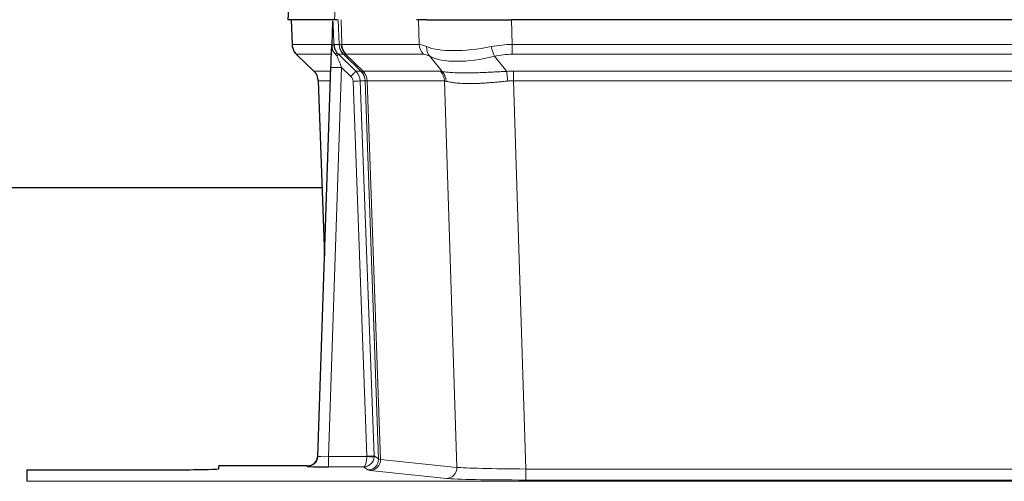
# Model space of a CAD drawing. Header units: inches. Extents: x 0 to 20790, y -12 to 14700.
# Tile 129 of 256: x 3400 to 3677, y 11557 to 11687. Entities that reach past the tile are written whole.
import ezdxf

# ---------------------------------------------------------------- set-up
doc = ezdxf.new("R2010")
doc.units = ezdxf.units.IN
doc.layers.add('1', color=7, linetype='Continuous', true_color=0xffffff)

msp = doc.modelspace()

# ---------------------------------------------------------------- linework, layer by layer
at = {"layer": '1', "color": 2, "linetype": 'Continuous', "lineweight": 25}
for p, q in [((3476.253, 11694.308), (3475.873, 11687.148)), ((3489.007, 11687.148), (3475.889, 11687.148)), ((3476.813, 11687.148), (3477.062, 11680.138)), ((3489.792, 11687.148), (3489.007, 11687.148)), ((3514.941, 11687.148), (3512.046, 11687.148)), ((3514.941, 11687.148), (3538.8, 11687.148)), ((3754.023, 11687.148), (3538.8, 11687.148)), ((3488.427, 11686.718), (3488.2, 11679.988)), ((3488.2, 11679.988), (3488.198, 11679.938)), ((3478.475, 11677.133), (3483.263, 11672.575)), ((3484.302, 11564.293), (3487.99, 11673.67)), ((3484.423, 11669.919), (3486.202, 11620.645)), ((3485.569, 11639.769), (3317.329, 11639.769)), ((3484.294, 11564.159), (3484.302, 11564.293)), ((3402.411, 11560.448), (3402.411, 11557.174)), ((3402.411, 11560.448), (3446.411, 11560.448)), ((3481.314, 11561.528), (3456.411, 11561.528)), ((3456.411, 11560.71), (3456.411, 11561.528))]:
    msp.add_line(p, q, dxfattribs=at)
at = {"layer": '1', "color": 110, "linetype": 'Continuous', "lineweight": 13}
for p, q in [((3476.27, 11694.305), (3475.889, 11687.148)), ((3489.007, 11687.148), (3489.381, 11694.305)), ((3476.83, 11687.148), (3477.078, 11680.154)), ((3490.276, 11680.154), (3490.033, 11687.148)), ((3490.818, 11687.148), (3491.061, 11680.154)), ((3512.808, 11680.154), (3512.618, 11687.148)), ((3538.8, 11687.148), (3538.99, 11680.154)), ((3477.078, 11680.154), (3488.206, 11680.154)), ((3488.815, 11680.154), (3490.276, 11680.154)), ((3491.061, 11680.154), (3512.808, 11680.154)), ((3538.99, 11680.154), (3753.832, 11680.154)), ((3538.99, 11677.417), (3538.99, 11680.154)), ((3488.116, 11677.417), (3478.296, 11677.417)), ((3478.391, 11677.225), (3483.204, 11672.644)), ((3491.494, 11677.417), (3490.059, 11677.417)), ((3490.059, 11677.417), (3494.987, 11672.667)), ((3496.424, 11672.661), (3491.532, 11677.405)), ((3492.078, 11677.405), (3497.024, 11672.608)), ((3513.991, 11677.417), (3492.244, 11677.417)), ((3519.261, 11672.54), (3515.768, 11676.858)), ((3533.966, 11676.858), (3537.42, 11672.59)), ((3753.832, 11677.417), (3538.99, 11677.417)), ((3490.989, 11673.674), (3487.295, 11564.132)), ((3493.598, 11671.158), (3490.989, 11673.674)), ((3483.217, 11672.667), (3487.957, 11672.667)), ((3494.987, 11672.667), (3496.399, 11672.667)), ((3497.024, 11672.608), (3518.758, 11672.608)), ((3539.332, 11669.928), (3539.332, 11672.666)), ((3539.332, 11672.666), (3753.49, 11672.666)), ((3487.864, 11669.932), (3484.435, 11669.932)), ((3484.435, 11669.932), (3486.208, 11620.819)), ((3498.101, 11564.228), (3494.21, 11669.791)), ((3496.207, 11669.932), (3500.098, 11564.369)), ((3497.617, 11669.932), (3496.207, 11669.932)), ((3501.327, 11563.472), (3497.617, 11669.932)), ((3498.2, 11669.888), (3501.912, 11563.358)), ((3519.94, 11669.888), (3498.206, 11669.888)), ((3523.398, 11561.111), (3519.94, 11669.888)), ((3753.49, 11669.928), (3539.332, 11669.928)), ((3539.332, 11669.928), (3542.806, 11560.643)), ((3487.295, 11564.132), (3498.1, 11564.132)), ((3487.295, 11564.132), (3487.295, 11561.238)), ((3500.098, 11564.369), (3501.327, 11563.472)), ((3501.912, 11563.358), (3523.398, 11561.111)), ((3481.304, 11561.396), (3481.314, 11561.528)), ((3487.295, 11561.238), (3497.137, 11561.238)), ((3498.331, 11560.366), (3497.137, 11561.238)), ((3520.489, 11557.995), (3499.004, 11560.242)), ((3542.806, 11560.643), (3542.806, 11557.539)), ((3542.806, 11560.643), (3750.016, 11560.643)), ((3402.411, 11557.174), (3890.411, 11557.174)), ((3750.016, 11557.539), (3542.806, 11557.539))]:
    msp.add_line(p, q, dxfattribs=at)
for centre, major_axis, ratio, start_param, end_param in [((3481.073, 11680.294), (0, 4), 0.9993908, 1.6057029, 2.3736478), ((3486.817, 11680.085), (-1.999, -0.077), 0.1036431, 2.3309857, 3.1065184), ((3518.071, 11657.294), (-27.808, 22.856), 0.0163197, 6.2307105, 6.2626907), ((3494.271, 11680.294), (0, 4), 0.9993908, 1.6057029, 2.3736478), ((3494.309, 11680.282), (1.703, 3.619), 0.9971774, 2.0444506, 2.8128075), ((3516.92, 11690.384), (26.658, 10.191), 0.0473724, 3.1922144, 3.3375655), ((3518.071, 11657.294), (-27.661, 22.629), 0.1172119, 6.1415194, 6.1734996), ((3494.774, 11680.282), (-0.603, 3.954), 0.9772749, 1.4578558, 2.2262127), ((3494.94, 11680.294), (0, 4), 0.9702957, 1.6057029, 2.3736478), ((3539.64, 11657.294), (-27.492, 22.639), 0.1155218, 5.9182109, 6.1390417), ((3516.687, 11680.294), (0, 4), 0.9702957, 1.6057029, 2.3736478), ((3518.464, 11679.735), (1.736, 3.604), 0.8689501, 2.008197, 2.795133), ((3538.737, 11690.384), (26.677, 8.186), 0.3267204, 3.5164364, 4.4002733), ((3539.64, 11657.294), (-26.983, 1.545), 0.8452785, 4.7847941, 5.0056249), ((3533.966, 11679.735), (-0.881, 3.902), 0.2224052, 1.5615969, 2.3485329), ((3502.111, 11654.417), (-23.826, 22.997), 0.016839, 6.265741, 6.3949638), ((3488.084, 11676.633), (-1.583, -1.222), 0.0276319, 2.3426468, 3.1139303), ((3488.671, 11675.978), (-1.388, -1.44), 0.0242285, 2.3413968, 3.1173399), ((3490.989, 11673.744), (-1.856, 4.567), 0.0053314, 0.7881854, 1.5839148), ((3492.836, 11680.294), (-3.533, 1.889), 0.9978056, 1.1483147, 1.294815), ((3515.294, 11654.417), (-23.81, 22.996), 0.0168486, 6.2337622, 6.2657424), ((3516.92, 11690.384), (25.449, 12.923), 0.0600246, 3.1865743, 3.3319254), ((3515.375, 11654.417), (-23.636, 22.829), 0.1185163, 6.1610868, 6.193067), ((3536.944, 11654.417), (-23.46, 22.829), 0.1194803, 5.9401815, 6.1610123), ((3538.737, 11690.384), (25.873, 10.634), 0.4068526, 3.4799804, 4.3638173), ((3539.64, 11654.417), (-16.721, 16.271), 0.9721633, 5.4982631, 5.7190939), ((3490.989, 11673.569), (2.998, -0.101), 0.0348797, 1.5719726, 3.1427689), ((3508.085, 11648.649), (-24.879, 24.014), 0.016827, 6.2657537, 6.3097783), ((3480.44, 11669.79), (0, -4), 0.9993908, 1.606401, 2.3736478), ((3493.598, 11671.228), (-1.388, -1.44), 0.0242285, 1.5456675, 3.1173399), ((3492.21, 11669.72), (-1.703, 1.052), 0.998638, 3.7311375, 4.4983842), ((3492.21, 11669.79), (-2.83, 2.828), 0.9993905, 3.9625957, 4.7298425), ((3493.622, 11669.79), (0, -4), 0.9993908, 1.606401, 2.3736478), ((3521.235, 11648.65), (-24.847, 24.013), 0.0168511, 6.2432973, 6.2657507), ((3493.647, 11669.783), (-1.442, -3.731), 0.998056, 1.9750302, 2.7420583), ((3494.322, 11669.731), (-0.019, -4), 0.9702844, 1.6145674, 2.378208), ((3494.327, 11669.731), (0, -4), 0.9702957, 1.6100662, 2.3736478), ((3516.062, 11669.731), (0, -4), 0.9702957, 1.6100662, 2.3736478), ((3542.823, 11648.499), (-24.592, 23.931), 0.1189226, 6.0865623, 6.1615802), ((3516.565, 11669.663), (-0.926, -3.891), 0.9457602, 1.8333412, 2.5978993), ((3540.122, 11648.666), (-17.528, 16.98), 0.9676454, 5.4983407, 5.5781882), ((3537.42, 11669.712), (0.32, -3.987), 0.0824896, 1.6016287, 2.3703401), ((3494.21, 11669.861), (-1.999, -0.074), 0.0348758, 1.5695108, 3.106687), ((3518.459, 11645.772), (-20.849, 24.157), 0.0182435, 6.2485255, 6.2709786), ((3540.127, 11645.622), (-20.559, 24.143), 0.1188179, 6.1116391, 6.1866571), ((3540.122, 11645.789), (-2.819, 24.028), 0.8253154, 6.1813941, 6.2612416), ((3481.304, 11564.394), (-2.991, 0.235), 0.9996552, 1.6492063, 3.1415821), ((3487.307, 11564.394), (3.005, 0.103), 0.0869619, 3.134501, 4.7052973), ((3497.137, 11564.237), (0.028, 3), 0.3214645, 3.1707908, 4.6805006), ((3497.137, 11564.237), (0.98, 2.84), 0.9849493, 3.4786225, 4.9883323), ((3497.101, 11564.194), (-0.606, 0.798), 0.9977278, 4.003304, 4.0990695), ((3498.1, 11564.202), (1.997, -0.118), 0.0348391, 4.7144422, 6.2458161), ((3498.101, 11564.298), (1.999, 0.074), 0.0348758, 4.7111034, 6.2482796), ((3498.331, 11563.365), (-1.769, -2.423), 0.9990158, 0.6312732, 2.2367485), ((3499.004, 11563.241), (-0.312, -2.984), 0.969741, 0.1074293, 1.71115), ((3497.101, 11564.263), (-0.383, 2.976), 0.9995815, 4.5240897, 4.6198552), ((3521.33, 11563.387), (-20.016, 0.105), 0.0266879, 0.0359631, 0.2452873), ((3521.33, 11560.388), (-23.014, 0), 0.0261612, 0.0358052, 0.2451294), ((3520.489, 11560.994), (-0.312, -2.984), 0.969741, 0.1074293, 1.71115), ((3542.813, 11561.14), (-20.013, 0.095), 0.0248544, 0.2452138, 1.5705958), ((3542.813, 11558.141), (23.012, 0), 0.0261647, 3.3867297, 4.7121117)]:
    msp.add_ellipse(centre, major_axis=major_axis, ratio=ratio, start_param=start_param, end_param=end_param, dxfattribs=at)
at = {"layer": '1', "color": 2, "linetype": 'Continuous', "lineweight": 25}
for centre, major_axis, ratio, start_param, end_param in [((3487.99, 11673.845), (0.227, 6.726), 0.0008736, 4.686473, 5.8457525), ((3480.427, 11669.766), (3.886, 0.947), 0.998973, 6.0801535, 6.8477658), ((3505.308, 11645.772), (-20.882, 24.158), 0.0154016, 6.2674704, 6.311495), ((3481.314, 11564.531), (0.15, 3), 0.998739, 3.1914798, 4.7286497), ((3446.411, 11560.71), (-10, 0), 0.0261859, 1.5707963, 3.1415927), ((3487.307, 11561.396), (6.003, 0), 0.0262109, 3.1395311, 4.7103274)]:
    msp.add_ellipse(centre, major_axis=major_axis, ratio=ratio, start_param=start_param, end_param=end_param, dxfattribs=at)
msp.add_open_spline([(3488.427, 11686.718), (3488.464, 11686.721), (3488.522, 11686.729), (3488.547, 11686.736), (3488.551, 11686.74)], degree=3, dxfattribs=at)
at = {"layer": '1', "color": 110, "linetype": 'Continuous', "lineweight": 13}
for points, knots in [([(3488.551, 11686.74), (3488.557, 11686.605), (3488.562, 11686.469), (3488.574, 11686.198), (3488.58, 11686.062), (3488.597, 11685.653), (3488.608, 11685.38), (3488.63, 11684.833), (3488.641, 11684.559), (3488.663, 11684.011), (3488.674, 11683.736), (3488.696, 11683.187), (3488.707, 11682.911), (3488.729, 11682.361), (3488.74, 11682.085), (3488.772, 11681.258), (3488.793, 11680.706), (3488.815, 11680.154)], [0, 0, 0, 0, 0.0625, 0.0625, 0.125, 0.125, 0.25, 0.25, 0.375, 0.375, 0.5, 0.5, 0.625, 0.625, 0.75, 0.75, 1, 1, 1, 1]), ([(3519.261, 11672.54), (3519.407, 11672.52), (3519.571, 11672.498), (3519.935, 11672.451), (3520.136, 11672.427), (3520.41, 11672.397), (3520.466, 11672.391), (3520.581, 11672.379), (3520.639, 11672.373), (3520.817, 11672.356), (3520.939, 11672.344), (3521.319, 11672.31), (3521.588, 11672.288), (3522.159, 11672.249), (3522.46, 11672.231), (3523.094, 11672.2), (3523.428, 11672.186), (3523.952, 11672.17), (3524.131, 11672.165), (3524.406, 11672.159), (3524.499, 11672.158), (3524.639, 11672.155), (3524.686, 11672.154), (3524.781, 11672.153), (3525.208, 11672.147), (3525.649, 11672.145), (3526.456, 11672.146), (3527.285, 11672.155), (3528.157, 11672.174), (3529.052, 11672.2), (3529.51, 11672.215), (3530.096, 11672.237), (3530.214, 11672.242), (3530.452, 11672.251), (3530.571, 11672.256), (3530.931, 11672.271), (3531.171, 11672.282), (3531.896, 11672.315), (3532.384, 11672.338), (3533.368, 11672.388), (3533.864, 11672.413), (3534.865, 11672.465), (3535.37, 11672.491), (3536.388, 11672.542), (3536.902, 11672.567), (3537.42, 11672.59)], [0, 0, 0, 0, 0.0625, 0.0625, 0.125, 0.125, 0.140625, 0.140625, 0.15625, 0.15625, 0.1875, 0.1875, 0.25, 0.25, 0.3125, 0.3125, 0.375, 0.375, 0.40625, 0.40625, 0.421875, 0.421875, 0.4296875, 0.4296875, 0.4375, 0.5, 0.5, 0.5625, 0.625, 0.625, 0.6875, 0.6875, 0.703125, 0.703125, 0.71875, 0.71875, 0.75, 0.75, 0.8125, 0.8125, 0.875, 0.875, 0.9375, 0.9375, 1, 1, 1, 1]), ([(3498.2, 11669.888), (3498.049, 11669.887), (3497.926, 11669.89), (3497.739, 11669.903), (3497.674, 11669.913), (3497.637, 11669.928)], [0, 0, 0, 0, 0.5, 0.5, 1, 1, 1, 1]), ([(3537.739, 11669.862), (3537.25, 11669.817), (3536.766, 11669.772), (3535.806, 11669.683), (3535.331, 11669.639), (3534.389, 11669.554), (3533.922, 11669.513), (3532.996, 11669.435), (3532.538, 11669.398), (3531.856, 11669.348), (3531.63, 11669.332), (3531.293, 11669.31), (3531.181, 11669.302), (3530.957, 11669.288), (3530.847, 11669.281), (3530.295, 11669.248), (3529.864, 11669.226), (3529.02, 11669.19), (3528.196, 11669.162), (3527.41, 11669.151), (3526.643, 11669.15), (3526.27, 11669.154), (3525.861, 11669.163), (3525.815, 11669.164), (3525.725, 11669.167), (3525.68, 11669.168), (3525.546, 11669.172), (3525.28, 11669.181), (3525.022, 11669.192), (3524.517, 11669.217), (3524.195, 11669.239), (3523.578, 11669.288), (3523.284, 11669.317), (3522.724, 11669.38), (3522.457, 11669.415), (3522.079, 11669.471), (3521.957, 11669.491), (3521.779, 11669.52), (3521.72, 11669.531), (3521.605, 11669.551), (3521.548, 11669.561), (3521.271, 11669.613), (3521.065, 11669.656), (3520.687, 11669.742), (3520.515, 11669.785), (3520.359, 11669.827)], [0, 0, 0, 0, 0.0625, 0.0625, 0.125, 0.125, 0.1875, 0.1875, 0.25, 0.25, 0.28125, 0.28125, 0.296875, 0.296875, 0.3125, 0.3125, 0.375, 0.375, 0.4375, 0.5, 0.5, 0.5625, 0.5625, 0.5703125, 0.5703125, 0.578125, 0.578125, 0.59375, 0.625, 0.625, 0.6875, 0.6875, 0.75, 0.75, 0.8125, 0.8125, 0.84375, 0.84375, 0.859375, 0.859375, 0.875, 0.875, 0.9375, 0.9375, 1, 1, 1, 1])]:
    msp.add_open_spline(points, degree=3, knots=knots, dxfattribs=at)
at = {"layer": '1', "color": 2, "linetype": 'Continuous', "lineweight": 25}
for points, knots in [([(3477.075, 11680.102), (3477.072, 11680.07), (3477.05, 11679.742), (3477.198, 11679.179), (3477.439, 11678.536), (3477.681, 11678.109), (3477.854, 11677.855), (3477.953, 11677.72), (3477.994, 11677.668)], [0, 0, 0, 0, 0.0267984, 0.2769207, 0.4859555, 0.6569382, 0.8419831, 1, 1, 1, 1]), ([(3488.198, 11679.938), (3488.194, 11679.817), (3488.197, 11679.579), (3488.222, 11679.346), (3488.25, 11679.173), (3488.261, 11679.115), (3488.279, 11679.029), (3488.286, 11679.001), (3488.3, 11678.944), (3488.307, 11678.916), (3488.346, 11678.776), (3488.383, 11678.668), (3488.469, 11678.457), (3488.518, 11678.356), (3488.587, 11678.232), (3488.601, 11678.208), (3488.63, 11678.159), (3488.646, 11678.135), (3488.692, 11678.064), (3488.724, 11678.017), (3488.791, 11677.927), (3488.826, 11677.882), (3488.899, 11677.796), (3488.936, 11677.753), (3488.994, 11677.69), (3489.014, 11677.669), (3489.053, 11677.628), (3489.073, 11677.607), (3489.113, 11677.565), (3489.133, 11677.544), (3489.174, 11677.5), (3489.194, 11677.477), (3489.213, 11677.454)], [0, 0, 0, 0, 0.125, 0.25, 0.25, 0.3125, 0.3125, 0.34375, 0.34375, 0.375, 0.375, 0.5, 0.5, 0.625, 0.625, 0.65625, 0.65625, 0.6875, 0.6875, 0.75, 0.75, 0.8125, 0.8125, 0.875, 0.875, 0.90625, 0.90625, 0.9375, 0.9375, 0.96875, 0.96875, 1, 1, 1, 1]), ([(3488.815, 11680.154), (3488.817, 11680.1), (3488.82, 11680.047), (3488.829, 11679.94), (3488.834, 11679.887), (3488.854, 11679.731), (3488.871, 11679.629), (3488.912, 11679.428), (3488.937, 11679.33), (3488.993, 11679.135), (3489.025, 11679.039), (3489.078, 11678.896), (3489.097, 11678.849), (3489.136, 11678.754), (3489.157, 11678.707), (3489.221, 11678.567), (3489.268, 11678.475), (3489.368, 11678.294), (3489.422, 11678.204), (3489.538, 11678.027), (3489.601, 11677.94), (3489.668, 11677.853)], [0, 0, 0, 0, 0.0625, 0.0625, 0.125, 0.125, 0.25, 0.25, 0.375, 0.375, 0.5, 0.5, 0.5625, 0.5625, 0.625, 0.625, 0.75, 0.75, 0.875, 0.875, 1, 1, 1, 1]), ([(3489.213, 11677.454), (3489.283, 11677.367), (3489.356, 11677.282), (3489.469, 11677.158), (3489.507, 11677.117), (3489.584, 11677.036), (3489.623, 11676.996), (3489.663, 11676.957)], [0, 0, 0, 0, 0.5, 0.5, 0.75, 0.75, 1, 1, 1, 1])]:
    msp.add_open_spline(points, degree=3, knots=knots, dxfattribs=at)
at = {"layer": '1', "color": 110, "linetype": 'Continuous', "lineweight": 13}
msp.add_open_spline([(3496.424, 11672.661), (3496.459, 11672.649), (3496.593, 11672.628), (3496.855, 11672.614), (3497.018, 11672.608)], degree=3, dxfattribs=at)
for points, weights in [([(3497.018, 11672.608), (3497.021, 11672.608), (3497.024, 11672.608)], [0.500000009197, 0.499999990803, 0.500000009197]), ([(3498.206, 11669.888), (3498.203, 11669.888), (3498.2, 11669.888)], [0.500000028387, 0.499999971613, 0.500000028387])]:
    msp.add_rational_spline(points, weights, degree=2, dxfattribs=at)

doc.saveas('drawing.dxf')
